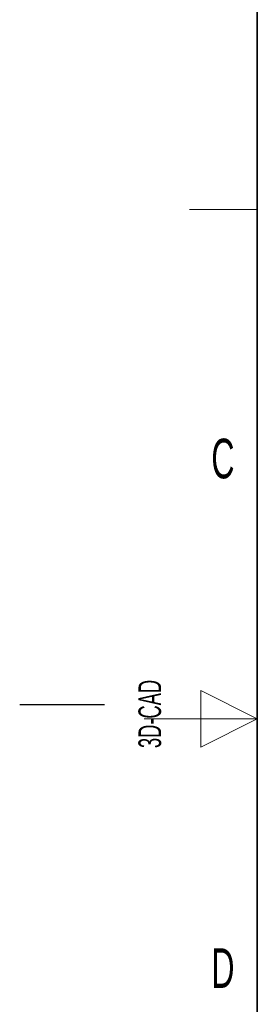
# Paper-space layout 'Blatt3' of a CAD drawing. Header units: millimetres. Extents: x 5 to 418, y 2 to 292.
# Tile 12 of 83: x 5 to 26, y 122 to 209. Entities that reach past the tile are written whole.
import ezdxf

# ---------------------------------------------------------------- set-up
doc = ezdxf.new("R2010")
doc.units = ezdxf.units.MM
doc.layers.add('SLD-0', color=7, linetype='Continuous')
doc.styles.add('SLDTEXTSTYLE0', font='TXT', dxfattribs={"width": 0.605})

psp = doc.layouts.new('Blatt3')

# ---------------------------------------------------------------- linework, layer by layer
at = {"layer": 'SLD-0', "lineweight": 35}
psp.add_line((26, 282.5), (26, 12), dxfattribs=at)
at = {"layer": 'SLD-0', "lineweight": 18}
psp.add_line((20, 192.25), (26, 192.25), dxfattribs=at)
at = {"layer": 'SLD-0', "color": 7, "linetype": 'Continuous', "lineweight": 18}
for p, q in [((26, 147.25), (21, 149.75)), ((21, 149.75), (21, 144.75)), ((16, 147.25), (26, 147.25)), ((21, 144.75), (26, 147.25))]:
    psp.add_line(p, q, dxfattribs=at)
at = {"layer": 'SLD-0'}
psp.add_line((12.5, 148.5), (5, 148.5), dxfattribs=at)

# ---------------------------------------------------------------- texts
at = {"layer": 'SLD-0', "char_height": 3.5, "attachment_point": 2, "style": 'SLDTEXTSTYLE0'}
for s, insert in [('C', (22.9597, 172.0011)), ('D', (22.9597, 127.0011))]:
    psp.add_mtext(s, dxfattribs=dict(at, insert=insert))
at = {"layer": 'SLD-0', "insert": (15.4939, 144.6806), "char_height": 2, "attachment_point": 1, "rotation": 90, "style": 'SLDTEXTSTYLE0'}
psp.add_mtext('3D-CAD', dxfattribs=at)

doc.saveas('drawing.dxf')
